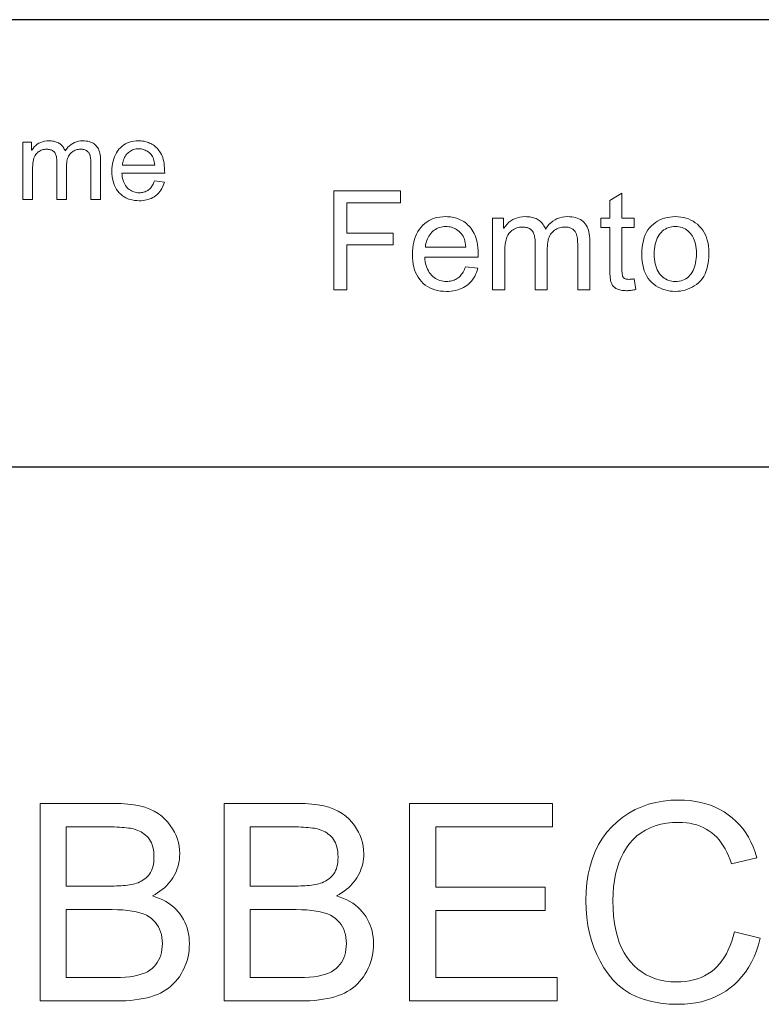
# Model space of a CAD drawing. Extents: x 0 to 841, y 0 to 594.
# Tile 18 of 69: x 491 to 528, y 53 to 103. Entities that reach past the tile are written whole.
import ezdxf

# ---------------------------------------------------------------- set-up
doc = ezdxf.new("R2010")
doc.units = 0

msp = doc.modelspace()

# ---------------------------------------------------------------- linework, layer by layer
at = {"color": 7, "lineweight": 25}
for p, q in [((821, 102.684), (458.29, 102.684)), ((458.29, 80.055), (821, 80.055))]:
    msp.add_line(p, q, dxfattribs=at)
at = {"color": 7, "lineweight": 13}
for points in [[(494.715, 93.589), (494.224, 93.589), (494.224, 95.417), (494.223, 95.457), (494.222, 95.496), (494.221, 95.533), (494.219, 95.569), (494.217, 95.604), (494.214, 95.638), (494.21, 95.671), (494.206, 95.703), (494.201, 95.733), (494.196, 95.762), (494.19, 95.791), (494.182, 95.818), (494.172, 95.845), (494.161, 95.872), (494.147, 95.897), (494.133, 95.922), (494.116, 95.947), (494.098, 95.971), (494.078, 95.994), (494.056, 96.016), (494.032, 96.037), (494.005, 96.056), (493.976, 96.072), (493.945, 96.087), (493.911, 96.099), (493.874, 96.109), (493.835, 96.117), (493.793, 96.122), (493.749, 96.125), (493.702, 96.127), (493.645, 96.125), (493.59, 96.118), (493.536, 96.108), (493.484, 96.094), (493.433, 96.076), (493.384, 96.054), (493.336, 96.028), (493.29, 95.997), (493.246, 95.963), (493.203, 95.925), (493.163, 95.882), (493.127, 95.834), (493.096, 95.781), (493.069, 95.723), (493.046, 95.66), (493.027, 95.592), (493.012, 95.519), (493.001, 95.441), (492.995, 95.358), (492.993, 95.27), (492.993, 93.589), (492.502, 93.589), (492.502, 95.472), (492.501, 95.545), (492.497, 95.613), (492.49, 95.676), (492.481, 95.735), (492.469, 95.789), (492.454, 95.838), (492.437, 95.883), (492.417, 95.922), (492.395, 95.957), (492.37, 95.987), (492.342, 96.014), (492.312, 96.037), (492.28, 96.058), (492.246, 96.076), (492.21, 96.092), (492.171, 96.104), (492.13, 96.114), (492.087, 96.121), (492.042, 96.125), (491.994, 96.127), (491.932, 96.124), (491.872, 96.118), (491.815, 96.107), (491.759, 96.092), (491.706, 96.072), (491.655, 96.048), (491.607, 96.02), (491.56, 95.987), (491.516, 95.95), (491.475, 95.908), (491.436, 95.861), (491.401, 95.806), (491.371, 95.743), (491.344, 95.673), (491.322, 95.595), (491.304, 95.51), (491.29, 95.417), (491.279, 95.316), (491.273, 95.208), (491.271, 95.092), (491.271, 93.589), (490.78, 93.589), (490.78, 96.484), (491.222, 96.484), (491.222, 96.08), (491.233, 96.08), (491.295, 96.169), (491.362, 96.249), (491.435, 96.32), (491.513, 96.381), (491.597, 96.432), (491.686, 96.474), (491.781, 96.507), (491.881, 96.531), (491.987, 96.545), (492.098, 96.549), (492.161, 96.548), (492.221, 96.544), (492.279, 96.538), (492.335, 96.529), (492.389, 96.518), (492.44, 96.504), (492.489, 96.487), (492.536, 96.468), (492.581, 96.447), (492.623, 96.423), (492.663, 96.396), (492.701, 96.367), (492.737, 96.335), (492.77, 96.301), (492.801, 96.264), (492.83, 96.225), (492.856, 96.183), (492.88, 96.138), (492.902, 96.091), (492.922, 96.042), (492.989, 96.138), (493.061, 96.225), (493.138, 96.301), (493.219, 96.367), (493.306, 96.423), (493.398, 96.468), (493.494, 96.504), (493.596, 96.529), (493.703, 96.544), (493.814, 96.549), (493.902, 96.547), (493.985, 96.54), (494.064, 96.528), (494.138, 96.511), (494.208, 96.489), (494.273, 96.462), (494.334, 96.43), (494.391, 96.394), (494.442, 96.353), (494.49, 96.307), (494.532, 96.256), (494.571, 96.2), (494.604, 96.139), (494.634, 96.074), (494.658, 96.003), (494.679, 95.928), (494.694, 95.848), (494.706, 95.763), (494.712, 95.673), (494.715, 95.578)], [(497.962, 94.912), (495.792, 94.912), (495.801, 94.819), (495.813, 94.729), (495.83, 94.645), (495.851, 94.564), (495.876, 94.489), (495.906, 94.418), (495.939, 94.351), (495.978, 94.289), (496.02, 94.231), (496.067, 94.178), (496.117, 94.13), (496.169, 94.087), (496.224, 94.049), (496.281, 94.016), (496.341, 93.988), (496.403, 93.965), (496.468, 93.947), (496.535, 93.935), (496.605, 93.927), (496.676, 93.925), (496.732, 93.926), (496.785, 93.931), (496.837, 93.938), (496.887, 93.948), (496.935, 93.962), (496.981, 93.978), (497.026, 93.998), (497.069, 94.02), (497.109, 94.045), (497.149, 94.073), (497.186, 94.105), (497.221, 94.139), (497.255, 94.176), (497.287, 94.217), (497.317, 94.26), (497.345, 94.306), (497.372, 94.356), (497.396, 94.408), (497.419, 94.464), (497.44, 94.522), (497.945, 94.459), (497.919, 94.371), (497.888, 94.287), (497.853, 94.207), (497.814, 94.131), (497.771, 94.059), (497.724, 93.992), (497.673, 93.928), (497.618, 93.869), (497.558, 93.814), (497.495, 93.764), (497.428, 93.718), (497.358, 93.676), (497.284, 93.64), (497.207, 93.608), (497.127, 93.582), (497.043, 93.56), (496.956, 93.543), (496.866, 93.531), (496.773, 93.523), (496.676, 93.521), (496.549, 93.525), (496.427, 93.537), (496.311, 93.557), (496.2, 93.585), (496.096, 93.621), (495.997, 93.665), (495.903, 93.717), (495.816, 93.777), (495.734, 93.845), (495.657, 93.921), (495.588, 94.003), (495.525, 94.092), (495.47, 94.187), (495.423, 94.287), (495.382, 94.394), (495.349, 94.506), (495.323, 94.624), (495.305, 94.748), (495.294, 94.878), (495.29, 95.013), (495.294, 95.148), (495.305, 95.277), (495.322, 95.401), (495.347, 95.52), (495.379, 95.633), (495.419, 95.742), (495.465, 95.845), (495.518, 95.943), (495.579, 96.036), (495.646, 96.124), (495.721, 96.205), (495.801, 96.277), (495.886, 96.341), (495.978, 96.396), (496.075, 96.443), (496.178, 96.481), (496.287, 96.511), (496.402, 96.532), (496.523, 96.545), (496.649, 96.549), (496.712, 96.548), (496.775, 96.544), (496.837, 96.537), (496.899, 96.527), (496.96, 96.515), (497.021, 96.499), (497.081, 96.481), (497.141, 96.46), (497.2, 96.437), (497.259, 96.41), (497.317, 96.381), (497.373, 96.347), (497.427, 96.309), (497.479, 96.268), (497.53, 96.222), (497.579, 96.173), (497.626, 96.12), (497.672, 96.063), (497.715, 96.002), (497.757, 95.937), (497.796, 95.867), (497.831, 95.789), (497.861, 95.704), (497.888, 95.613), (497.91, 95.514), (497.929, 95.408), (497.943, 95.295), (497.953, 95.174), (497.96, 95.047)], [(497.457, 95.316), (497.449, 95.402), (497.436, 95.483), (497.42, 95.559), (497.399, 95.63), (497.373, 95.696), (497.344, 95.758), (497.31, 95.814), (497.272, 95.865), (497.229, 95.912), (497.183, 95.953), (497.133, 95.99), (497.083, 96.024), (497.032, 96.053), (496.98, 96.078), (496.927, 96.1), (496.873, 96.117), (496.819, 96.131), (496.763, 96.141), (496.707, 96.146), (496.649, 96.148), (496.581, 96.146), (496.516, 96.139), (496.452, 96.128), (496.392, 96.111), (496.333, 96.09), (496.278, 96.065), (496.224, 96.035), (496.173, 96), (496.125, 95.961), (496.079, 95.916), (496.036, 95.869), (495.997, 95.818), (495.962, 95.765), (495.93, 95.709), (495.902, 95.65), (495.878, 95.589), (495.858, 95.525), (495.841, 95.458), (495.829, 95.388), (495.82, 95.316)], [(509.892, 93.421), (507.18, 93.421), (507.18, 91.873), (509.53, 91.873), (509.53, 91.279), (507.18, 91.279), (507.18, 89.014), (506.519, 89.014), (506.519, 94.014), (509.892, 94.014)], [(521.809, 89.021), (521.755, 89.011), (521.703, 89.002), (521.652, 88.993), (521.604, 88.986), (521.557, 88.98), (521.512, 88.975), (521.468, 88.972), (521.427, 88.969), (521.386, 88.967), (521.348, 88.967), (521.27, 88.968), (521.196, 88.972), (521.126, 88.979), (521.061, 88.989), (521, 89.002), (520.944, 89.018), (520.892, 89.036), (520.844, 89.057), (520.8, 89.081), (520.761, 89.108), (520.726, 89.137), (520.693, 89.168), (520.664, 89.2), (520.637, 89.234), (520.613, 89.269), (520.592, 89.306), (520.574, 89.344), (520.558, 89.384), (520.546, 89.425), (520.536, 89.468), (520.529, 89.513), (520.522, 89.562), (520.515, 89.614), (520.51, 89.67), (520.506, 89.729), (520.502, 89.791), (520.499, 89.857), (520.497, 89.926), (520.496, 89.999), (520.495, 90.075), (520.495, 92.159), (520.049, 92.159), (520.049, 92.633), (520.495, 92.633), (520.495, 93.534), (521.109, 93.905), (521.109, 92.633), (521.723, 92.633), (521.723, 92.159), (521.109, 92.159), (521.109, 90.041), (521.11, 89.988), (521.112, 89.938), (521.114, 89.892), (521.118, 89.848), (521.123, 89.808), (521.13, 89.771), (521.137, 89.737), (521.145, 89.706), (521.155, 89.678), (521.166, 89.654), (521.179, 89.632), (521.195, 89.613), (521.215, 89.596), (521.238, 89.581), (521.265, 89.568), (521.295, 89.558), (521.329, 89.55), (521.366, 89.544), (521.406, 89.541), (521.45, 89.54), (521.477, 89.54), (521.504, 89.541), (521.531, 89.542), (521.558, 89.544), (521.585, 89.547), (521.612, 89.55), (521.64, 89.553), (521.668, 89.557), (521.695, 89.562), (521.723, 89.567)], [(513.838, 90.669), (511.126, 90.669), (511.137, 90.551), (511.152, 90.44), (511.173, 90.334), (511.199, 90.234), (511.231, 90.139), (511.268, 90.05), (511.31, 89.967), (511.358, 89.889), (511.411, 89.817), (511.469, 89.751), (511.532, 89.691), (511.597, 89.637), (511.666, 89.589), (511.738, 89.548), (511.812, 89.513), (511.89, 89.485), (511.971, 89.463), (512.055, 89.447), (512.142, 89.437), (512.231, 89.434), (512.301, 89.436), (512.367, 89.441), (512.432, 89.451), (512.494, 89.464), (512.555, 89.48), (512.612, 89.501), (512.668, 89.525), (512.721, 89.553), (512.773, 89.585), (512.821, 89.62), (512.868, 89.659), (512.912, 89.702), (512.955, 89.748), (512.994, 89.799), (513.032, 89.853), (513.067, 89.911), (513.101, 89.973), (513.131, 90.038), (513.16, 90.108), (513.186, 90.181), (513.817, 90.102), (513.784, 89.992), (513.746, 89.887), (513.702, 89.786), (513.654, 89.692), (513.6, 89.602), (513.541, 89.518), (513.477, 89.439), (513.408, 89.365), (513.334, 89.296), (513.255, 89.233), (513.171, 89.175), (513.083, 89.123), (512.991, 89.078), (512.894, 89.038), (512.794, 89.005), (512.69, 88.978), (512.581, 88.957), (512.469, 88.941), (512.352, 88.932), (512.231, 88.929), (512.072, 88.934), (511.92, 88.949), (511.774, 88.974), (511.636, 89.009), (511.505, 89.054), (511.382, 89.109), (511.265, 89.174), (511.155, 89.249), (511.053, 89.334), (510.958, 89.429), (510.87, 89.532), (510.792, 89.643), (510.724, 89.762), (510.664, 89.887), (510.613, 90.02), (510.572, 90.16), (510.54, 90.308), (510.517, 90.463), (510.503, 90.625), (510.499, 90.795), (510.503, 90.963), (510.517, 91.124), (510.539, 91.279), (510.57, 91.428), (510.61, 91.57), (510.659, 91.705), (510.717, 91.835), (510.784, 91.957), (510.859, 92.073), (510.944, 92.183), (511.037, 92.284), (511.136, 92.375), (511.244, 92.454), (511.358, 92.523), (511.48, 92.582), (511.609, 92.63), (511.745, 92.667), (511.889, 92.694), (512.039, 92.71), (512.197, 92.715), (512.276, 92.713), (512.354, 92.708), (512.432, 92.699), (512.509, 92.687), (512.586, 92.672), (512.662, 92.652), (512.737, 92.63), (512.812, 92.604), (512.886, 92.574), (512.96, 92.541), (513.032, 92.504), (513.102, 92.462), (513.17, 92.415), (513.235, 92.363), (513.299, 92.306), (513.36, 92.245), (513.419, 92.178), (513.475, 92.107), (513.53, 92.03), (513.582, 91.949), (513.631, 91.861), (513.674, 91.764), (513.713, 91.659), (513.746, 91.544), (513.774, 91.42), (513.797, 91.288), (513.815, 91.146), (513.828, 90.996), (513.835, 90.837)], [(519.482, 89.014), (518.869, 89.014), (518.869, 91.3), (518.868, 91.349), (518.867, 91.398), (518.865, 91.444), (518.863, 91.49), (518.86, 91.534), (518.856, 91.576), (518.852, 91.617), (518.847, 91.657), (518.841, 91.695), (518.834, 91.731), (518.827, 91.766), (518.816, 91.801), (518.804, 91.835), (518.79, 91.868), (518.773, 91.9), (518.755, 91.931), (518.734, 91.962), (518.711, 91.991), (518.686, 92.02), (518.659, 92.048), (518.629, 92.075), (518.596, 92.098), (518.56, 92.119), (518.52, 92.137), (518.478, 92.152), (518.432, 92.164), (518.383, 92.174), (518.331, 92.181), (518.276, 92.185), (518.217, 92.186), (518.146, 92.184), (518.076, 92.176), (518.009, 92.164), (517.944, 92.146), (517.88, 92.123), (517.819, 92.096), (517.759, 92.063), (517.702, 92.025), (517.646, 91.982), (517.593, 91.934), (517.543, 91.88), (517.498, 91.82), (517.459, 91.754), (517.425, 91.682), (517.396, 91.603), (517.372, 91.518), (517.354, 91.427), (517.341, 91.329), (517.333, 91.226), (517.33, 91.115), (517.33, 89.014), (516.716, 89.014), (516.716, 91.368), (516.715, 91.459), (516.71, 91.544), (516.702, 91.624), (516.69, 91.697), (516.675, 91.764), (516.657, 91.826), (516.635, 91.881), (516.611, 91.931), (516.582, 91.975), (516.551, 92.012), (516.517, 92.045), (516.479, 92.075), (516.439, 92.101), (516.397, 92.124), (516.351, 92.143), (516.303, 92.159), (516.252, 92.171), (516.198, 92.179), (516.141, 92.185), (516.082, 92.186), (516.004, 92.184), (515.929, 92.175), (515.857, 92.162), (515.788, 92.143), (515.722, 92.118), (515.658, 92.088), (515.598, 92.053), (515.54, 92.012), (515.485, 91.965), (515.432, 91.914), (515.384, 91.854), (515.341, 91.785), (515.303, 91.707), (515.27, 91.619), (515.242, 91.522), (515.219, 91.415), (515.201, 91.299), (515.188, 91.174), (515.181, 91.038), (515.178, 90.894), (515.178, 89.014), (514.564, 89.014), (514.564, 92.633), (515.117, 92.633), (515.117, 92.128), (515.13, 92.128), (515.208, 92.24), (515.292, 92.34), (515.383, 92.428), (515.48, 92.504), (515.585, 92.568), (515.697, 92.621), (515.815, 92.662), (515.94, 92.692), (516.073, 92.709), (516.212, 92.715), (516.29, 92.713), (516.366, 92.709), (516.438, 92.701), (516.508, 92.69), (516.575, 92.675), (516.64, 92.658), (516.701, 92.637), (516.76, 92.614), (516.815, 92.587), (516.868, 92.556), (516.918, 92.523), (516.966, 92.487), (517.01, 92.447), (517.052, 92.404), (517.09, 92.358), (517.126, 92.309), (517.159, 92.257), (517.19, 92.201), (517.217, 92.143), (517.242, 92.081), (517.325, 92.201), (517.415, 92.309), (517.511, 92.404), (517.613, 92.487), (517.722, 92.556), (517.836, 92.614), (517.957, 92.658), (518.084, 92.69), (518.217, 92.709), (518.357, 92.715), (518.467, 92.712), (518.571, 92.703), (518.669, 92.688), (518.762, 92.666), (518.849, 92.639), (518.931, 92.606), (519.007, 92.566), (519.077, 92.521), (519.142, 92.469), (519.201, 92.411), (519.255, 92.348), (519.302, 92.278), (519.345, 92.202), (519.381, 92.12), (519.412, 92.032), (519.437, 91.938), (519.457, 91.838), (519.471, 91.732), (519.48, 91.619), (519.482, 91.501)], [(523.811, 92.715), (523.955, 92.71), (524.094, 92.696), (524.228, 92.672), (524.357, 92.639), (524.481, 92.596), (524.6, 92.543), (524.714, 92.481), (524.823, 92.409), (524.927, 92.328), (525.026, 92.238), (525.118, 92.138), (525.2, 92.03), (525.273, 91.915), (525.335, 91.791), (525.388, 91.659), (525.432, 91.52), (525.466, 91.372), (525.49, 91.216), (525.504, 91.052), (525.509, 90.88), (525.504, 90.673), (525.488, 90.478), (525.462, 90.296), (525.426, 90.126), (525.379, 89.969), (525.321, 89.824), (525.253, 89.692), (525.175, 89.573), (525.086, 89.465), (524.987, 89.371), (524.882, 89.287), (524.773, 89.212), (524.662, 89.146), (524.548, 89.088), (524.432, 89.04), (524.313, 89), (524.191, 88.969), (524.067, 88.947), (523.94, 88.934), (523.811, 88.929), (523.675, 88.934), (523.544, 88.947), (523.416, 88.97), (523.291, 89.002), (523.17, 89.043), (523.053, 89.093), (522.939, 89.151), (522.829, 89.22), (522.723, 89.297), (522.62, 89.383), (522.524, 89.479), (522.439, 89.586), (522.363, 89.703), (522.297, 89.831), (522.242, 89.969), (522.196, 90.119), (522.161, 90.279), (522.136, 90.449), (522.12, 90.63), (522.115, 90.822), (522.12, 91.008), (522.135, 91.185), (522.159, 91.351), (522.193, 91.508), (522.237, 91.656), (522.291, 91.793), (522.354, 91.921), (522.428, 92.039), (522.51, 92.147), (522.603, 92.246), (522.703, 92.335), (522.808, 92.415), (522.917, 92.485), (523.03, 92.546), (523.149, 92.598), (523.272, 92.64), (523.4, 92.673), (523.532, 92.696), (523.669, 92.71)], [(513.207, 91.173), (513.197, 91.281), (513.181, 91.382), (513.16, 91.477), (513.134, 91.566), (513.102, 91.649), (513.065, 91.725), (513.023, 91.796), (512.975, 91.86), (512.922, 91.918), (512.864, 91.97), (512.802, 92.016), (512.74, 92.058), (512.676, 92.094), (512.611, 92.126), (512.545, 92.153), (512.478, 92.175), (512.409, 92.192), (512.34, 92.204), (512.269, 92.211), (512.197, 92.214), (512.112, 92.211), (512.03, 92.202), (511.951, 92.188), (511.875, 92.167), (511.803, 92.141), (511.733, 92.109), (511.666, 92.072), (511.603, 92.028), (511.542, 91.979), (511.484, 91.924), (511.431, 91.864), (511.382, 91.801), (511.338, 91.734), (511.298, 91.665), (511.264, 91.591), (511.234, 91.514), (511.208, 91.434), (511.188, 91.351), (511.172, 91.264), (511.16, 91.173)], [(523.811, 89.434), (523.913, 89.438), (524.011, 89.45), (524.103, 89.469), (524.19, 89.496), (524.273, 89.531), (524.35, 89.574), (524.422, 89.625), (524.489, 89.683), (524.552, 89.749), (524.609, 89.823), (524.66, 89.903), (524.707, 89.988), (524.748, 90.078), (524.783, 90.173), (524.813, 90.273), (524.838, 90.378), (524.857, 90.487), (524.871, 90.602), (524.879, 90.722), (524.881, 90.846), (524.878, 90.978), (524.869, 91.104), (524.854, 91.223), (524.832, 91.335), (524.804, 91.441), (524.77, 91.54), (524.73, 91.632), (524.684, 91.718), (524.631, 91.797), (524.573, 91.869), (524.51, 91.935), (524.444, 91.993), (524.375, 92.045), (524.303, 92.09), (524.228, 92.128), (524.15, 92.159), (524.07, 92.183), (523.986, 92.2), (523.9, 92.21), (523.811, 92.214), (523.719, 92.21), (523.63, 92.2), (523.545, 92.182), (523.464, 92.158), (523.385, 92.126), (523.31, 92.088), (523.238, 92.042), (523.17, 91.99), (523.105, 91.931), (523.043, 91.864), (522.986, 91.791), (522.935, 91.711), (522.89, 91.623), (522.851, 91.53), (522.818, 91.429), (522.791, 91.321), (522.77, 91.207), (522.755, 91.085), (522.746, 90.957), (522.743, 90.822), (522.746, 90.688), (522.755, 90.56), (522.771, 90.439), (522.792, 90.325), (522.819, 90.218), (522.853, 90.118), (522.893, 90.024), (522.938, 89.937), (522.99, 89.857), (523.048, 89.784), (523.111, 89.717), (523.176, 89.658), (523.245, 89.605), (523.317, 89.56), (523.391, 89.521), (523.469, 89.49), (523.55, 89.465), (523.634, 89.448), (523.721, 89.437)], [(497.338, 58.334), (497.521, 58.273), (497.695, 58.205), (497.86, 58.13), (498.015, 58.047), (498.161, 57.958), (498.297, 57.861), (498.423, 57.757), (498.541, 57.646), (498.648, 57.528), (498.746, 57.403), (498.835, 57.272), (498.915, 57.137), (498.985, 56.998), (499.046, 56.856), (499.097, 56.709), (499.139, 56.559), (499.172, 56.405), (499.195, 56.247), (499.209, 56.085), (499.214, 55.919), (499.209, 55.753), (499.197, 55.589), (499.176, 55.428), (499.146, 55.27), (499.108, 55.114), (499.061, 54.961), (499.006, 54.811), (498.943, 54.664), (498.871, 54.519), (498.791, 54.377), (498.703, 54.241), (498.607, 54.111), (498.505, 53.989), (498.396, 53.875), (498.279, 53.768), (498.156, 53.668), (498.025, 53.576), (497.887, 53.491), (497.742, 53.414), (497.59, 53.344), (497.429, 53.281), (497.257, 53.225), (497.074, 53.175), (496.88, 53.132), (496.674, 53.096), (496.458, 53.066), (496.231, 53.043), (495.992, 53.026), (495.743, 53.016), (495.482, 53.013), (491.656, 53.013), (491.656, 63.013), (495.407, 63.013), (495.761, 63.005), (496.093, 62.981), (496.404, 62.942), (496.693, 62.886), (496.96, 62.815), (497.206, 62.728), (497.431, 62.625), (497.634, 62.507), (497.816, 62.372), (497.976, 62.222), (498.118, 62.062), (498.245, 61.898), (498.357, 61.731), (498.454, 61.56), (498.536, 61.386), (498.603, 61.208), (498.655, 61.027), (498.693, 60.842), (498.715, 60.654), (498.723, 60.462), (498.719, 60.332), (498.709, 60.204), (498.692, 60.078), (498.667, 59.954), (498.636, 59.832), (498.599, 59.712), (498.554, 59.594), (498.502, 59.477), (498.444, 59.363), (498.378, 59.251), (498.306, 59.142), (498.226, 59.037), (498.14, 58.935), (498.046, 58.837), (497.946, 58.744), (497.838, 58.654), (497.724, 58.568), (497.602, 58.486), (497.473, 58.408)], [(506.656, 58.334), (506.839, 58.273), (507.013, 58.205), (507.178, 58.13), (507.333, 58.047), (507.479, 57.958), (507.615, 57.861), (507.741, 57.757), (507.858, 57.646), (507.966, 57.528), (508.064, 57.403), (508.153, 57.272), (508.233, 57.137), (508.303, 56.998), (508.363, 56.856), (508.415, 56.709), (508.457, 56.559), (508.49, 56.405), (508.513, 56.247), (508.527, 56.085), (508.532, 55.919), (508.527, 55.753), (508.515, 55.589), (508.493, 55.428), (508.464, 55.27), (508.426, 55.114), (508.379, 54.961), (508.324, 54.811), (508.261, 54.664), (508.189, 54.519), (508.109, 54.377), (508.021, 54.241), (507.925, 54.111), (507.823, 53.989), (507.714, 53.875), (507.597, 53.768), (507.473, 53.668), (507.343, 53.576), (507.205, 53.491), (507.06, 53.414), (506.908, 53.344), (506.747, 53.281), (506.575, 53.225), (506.392, 53.175), (506.198, 53.132), (505.992, 53.096), (505.776, 53.066), (505.549, 53.043), (505.31, 53.026), (505.061, 53.016), (504.8, 53.013), (500.974, 53.013), (500.974, 63.013), (504.725, 63.013), (505.079, 63.005), (505.411, 62.981), (505.721, 62.942), (506.01, 62.886), (506.278, 62.815), (506.524, 62.728), (506.749, 62.625), (506.952, 62.507), (507.133, 62.372), (507.294, 62.222), (507.435, 62.062), (507.562, 61.898), (507.674, 61.731), (507.772, 61.56), (507.854, 61.386), (507.921, 61.208), (507.973, 61.027), (508.011, 60.842), (508.033, 60.654), (508.04, 60.462), (508.037, 60.332), (508.027, 60.204), (508.009, 60.078), (507.985, 59.954), (507.954, 59.832), (507.916, 59.712), (507.872, 59.594), (507.82, 59.477), (507.761, 59.363), (507.696, 59.251), (507.624, 59.142), (507.544, 59.037), (507.458, 58.935), (507.364, 58.837), (507.264, 58.744), (507.156, 58.654), (507.042, 58.568), (506.92, 58.486), (506.791, 58.408)], [(517.829, 53.013), (510.36, 53.013), (510.36, 63.013), (517.597, 63.013), (517.597, 61.826), (511.683, 61.826), (511.683, 58.77), (517.215, 58.77), (517.215, 57.583), (511.683, 57.583), (511.683, 54.2), (517.829, 54.2)], [(528.115, 56.185), (528.022, 55.857), (527.915, 55.545), (527.795, 55.251), (527.662, 54.974), (527.516, 54.714), (527.357, 54.471), (527.185, 54.246), (527, 54.037), (526.802, 53.846), (526.591, 53.671), (526.369, 53.514), (526.138, 53.373), (525.899, 53.249), (525.651, 53.141), (525.395, 53.05), (525.129, 52.975), (524.855, 52.917), (524.573, 52.876), (524.282, 52.851), (523.982, 52.843), (523.504, 52.858), (523.053, 52.904), (522.628, 52.981), (522.231, 53.089), (521.859, 53.227), (521.515, 53.396), (521.197, 53.596), (520.906, 53.827), (520.642, 54.088), (520.404, 54.381), (520.191, 54.695), (520, 55.021), (519.832, 55.36), (519.686, 55.711), (519.562, 56.075), (519.461, 56.451), (519.383, 56.84), (519.327, 57.241), (519.293, 57.655), (519.282, 58.081), (519.295, 58.55), (519.335, 58.997), (519.401, 59.424), (519.493, 59.83), (519.612, 60.215), (519.757, 60.58), (519.929, 60.924), (520.127, 61.246), (520.351, 61.548), (520.602, 61.83), (520.873, 62.087), (521.16, 62.317), (521.462, 62.52), (521.778, 62.696), (522.11, 62.845), (522.457, 62.967), (522.819, 63.062), (523.196, 63.129), (523.588, 63.17), (523.995, 63.184), (524.283, 63.176), (524.562, 63.154), (524.833, 63.117), (525.096, 63.065), (525.349, 62.998), (525.595, 62.916), (525.832, 62.819), (526.06, 62.708), (526.28, 62.581), (526.492, 62.44), (526.693, 62.284), (526.882, 62.115), (527.058, 61.932), (527.222, 61.735), (527.374, 61.524), (527.513, 61.3), (527.639, 61.062), (527.754, 60.81), (527.856, 60.544), (527.945, 60.264), (526.649, 59.957), (526.58, 60.161), (526.504, 60.354), (526.422, 60.537), (526.332, 60.709), (526.236, 60.871), (526.133, 61.023), (526.023, 61.164), (525.907, 61.295), (525.783, 61.416), (525.653, 61.526), (525.516, 61.626), (525.372, 61.715), (525.222, 61.794), (525.065, 61.862), (524.901, 61.92), (524.73, 61.967), (524.553, 62.004), (524.37, 62.03), (524.179, 62.046), (523.982, 62.051), (523.662, 62.041), (523.359, 62.008), (523.071, 61.955), (522.799, 61.879), (522.542, 61.783), (522.302, 61.665), (522.078, 61.525), (521.869, 61.364), (521.676, 61.181), (521.499, 60.977), (521.338, 60.755), (521.194, 60.518), (521.067, 60.266), (520.958, 60), (520.864, 59.719), (520.788, 59.424), (520.729, 59.114), (520.687, 58.789), (520.661, 58.449), (520.653, 58.095), (520.662, 57.688), (520.689, 57.303), (520.733, 56.939), (520.795, 56.596), (520.876, 56.275), (520.973, 55.976), (521.089, 55.697), (521.223, 55.441), (521.374, 55.205), (521.543, 54.991), (521.727, 54.798), (521.921, 54.625), (522.126, 54.473), (522.342, 54.341), (522.569, 54.229), (522.807, 54.137), (523.055, 54.066), (523.315, 54.016), (523.585, 53.985), (523.866, 53.975), (524.096, 53.981), (524.318, 54), (524.53, 54.032), (524.734, 54.076), (524.929, 54.133), (525.115, 54.203), (525.293, 54.286), (525.461, 54.381), (525.621, 54.489), (525.772, 54.609), (525.915, 54.743), (526.048, 54.889), (526.173, 55.048), (526.289, 55.219), (526.396, 55.404), (526.494, 55.601), (526.583, 55.812), (526.664, 56.035), (526.736, 56.271), (526.799, 56.519)], [(492.979, 58.825), (495.148, 58.825), (495.28, 58.826), (495.407, 58.828), (495.53, 58.832), (495.649, 58.837), (495.763, 58.844), (495.873, 58.852), (495.979, 58.862), (496.08, 58.873), (496.177, 58.886), (496.27, 58.9), (496.36, 58.917), (496.448, 58.94), (496.533, 58.967), (496.616, 58.999), (496.698, 59.036), (496.777, 59.078), (496.854, 59.125), (496.928, 59.177), (497.001, 59.234), (497.072, 59.295), (497.138, 59.363), (497.197, 59.438), (497.249, 59.52), (497.294, 59.609), (497.333, 59.705), (497.364, 59.808), (497.388, 59.918), (497.406, 60.035), (497.416, 60.16), (497.42, 60.291), (497.416, 60.43), (497.406, 60.56), (497.388, 60.684), (497.363, 60.799), (497.332, 60.908), (497.293, 61.009), (497.248, 61.102), (497.195, 61.189), (497.135, 61.267), (497.068, 61.338), (496.997, 61.403), (496.922, 61.463), (496.845, 61.517), (496.766, 61.567), (496.683, 61.61), (496.598, 61.649), (496.51, 61.682), (496.419, 61.711), (496.326, 61.734), (496.229, 61.751), (496.129, 61.765), (496.023, 61.778), (495.912, 61.789), (495.795, 61.799), (495.673, 61.807), (495.545, 61.814), (495.411, 61.819), (495.272, 61.823), (495.128, 61.825), (494.978, 61.826), (492.979, 61.826)], [(502.297, 58.825), (504.466, 58.825), (504.598, 58.826), (504.725, 58.828), (504.848, 58.832), (504.966, 58.837), (505.081, 58.844), (505.191, 58.852), (505.297, 58.862), (505.398, 58.873), (505.495, 58.886), (505.588, 58.9), (505.678, 58.917), (505.765, 58.94), (505.851, 58.967), (505.934, 58.999), (506.015, 59.036), (506.094, 59.078), (506.171, 59.125), (506.246, 59.177), (506.319, 59.234), (506.39, 59.295), (506.456, 59.363), (506.515, 59.438), (506.567, 59.52), (506.612, 59.609), (506.651, 59.705), (506.682, 59.808), (506.706, 59.918), (506.724, 60.035), (506.734, 60.16), (506.738, 60.291), (506.734, 60.43), (506.724, 60.56), (506.706, 60.684), (506.681, 60.799), (506.65, 60.908), (506.611, 61.009), (506.565, 61.102), (506.513, 61.189), (506.453, 61.267), (506.386, 61.338), (506.315, 61.403), (506.24, 61.463), (506.163, 61.517), (506.083, 61.567), (506.001, 61.61), (505.916, 61.649), (505.828, 61.682), (505.737, 61.711), (505.643, 61.734), (505.547, 61.751), (505.447, 61.765), (505.341, 61.778), (505.23, 61.789), (505.113, 61.799), (504.99, 61.807), (504.863, 61.814), (504.729, 61.819), (504.59, 61.823), (504.446, 61.825), (504.296, 61.826), (502.297, 61.826)], [(492.979, 54.2), (495.469, 54.2), (495.728, 54.205), (495.971, 54.218), (496.197, 54.241), (496.407, 54.273), (496.601, 54.314), (496.779, 54.365), (496.939, 54.424), (497.084, 54.492), (497.212, 54.57), (497.324, 54.657), (497.423, 54.752), (497.511, 54.854), (497.589, 54.963), (497.656, 55.078), (497.713, 55.201), (497.76, 55.331), (497.796, 55.467), (497.822, 55.611), (497.837, 55.761), (497.843, 55.919), (497.837, 56.078), (497.821, 56.229), (497.793, 56.374), (497.754, 56.511), (497.704, 56.641), (497.644, 56.764), (497.572, 56.88), (497.489, 56.989), (497.395, 57.09), (497.29, 57.184), (497.171, 57.27), (497.034, 57.348), (496.879, 57.416), (496.706, 57.475), (496.516, 57.525), (496.308, 57.565), (496.082, 57.597), (495.839, 57.62), (495.577, 57.633), (495.298, 57.638), (492.979, 57.638)], [(502.297, 54.2), (504.787, 54.2), (505.046, 54.205), (505.289, 54.218), (505.515, 54.241), (505.725, 54.273), (505.919, 54.314), (506.096, 54.365), (506.257, 54.424), (506.402, 54.492), (506.53, 54.57), (506.642, 54.657), (506.741, 54.752), (506.829, 54.854), (506.906, 54.963), (506.974, 55.078), (507.031, 55.201), (507.078, 55.331), (507.114, 55.467), (507.14, 55.611), (507.155, 55.761), (507.16, 55.919), (507.155, 56.078), (507.138, 56.229), (507.111, 56.374), (507.072, 56.511), (507.022, 56.641), (506.962, 56.764), (506.89, 56.88), (506.807, 56.989), (506.713, 57.09), (506.608, 57.184), (506.489, 57.27), (506.352, 57.348), (506.197, 57.416), (506.024, 57.475), (505.834, 57.525), (505.626, 57.565), (505.4, 57.597), (505.156, 57.62), (504.895, 57.633), (504.616, 57.638), (502.297, 57.638)]]:
    msp.add_lwpolyline(points, close=True, dxfattribs=at)

doc.saveas('drawing.dxf')
